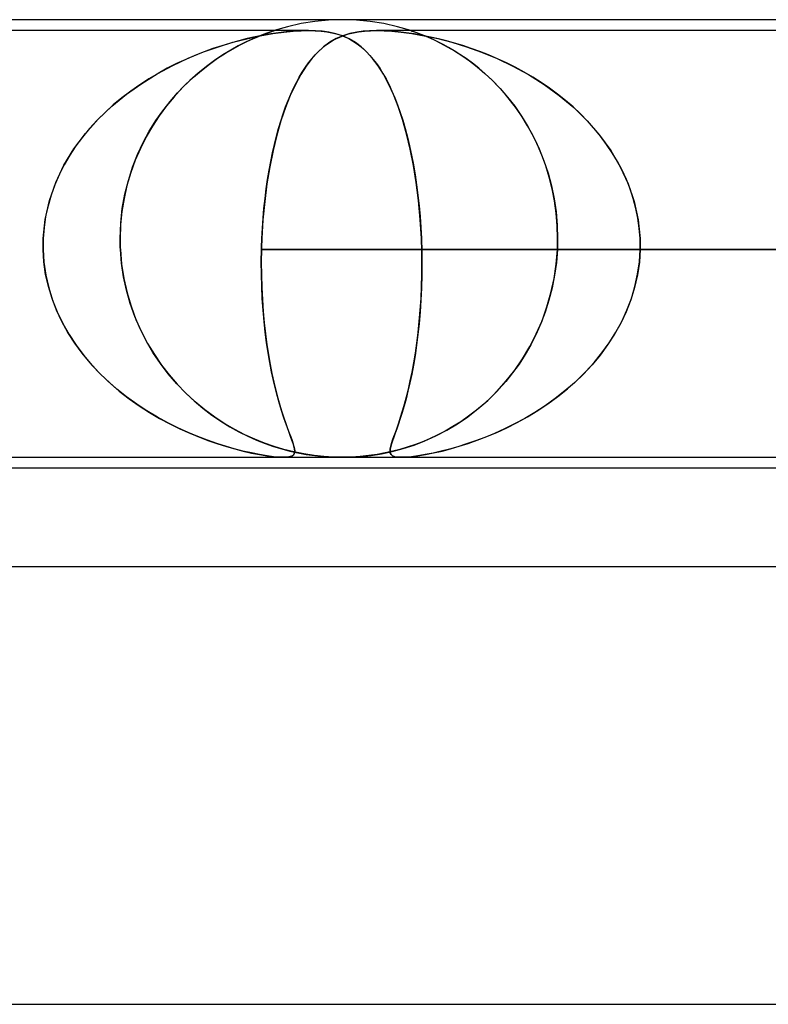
# Model space of a CAD drawing. Header units: millimetres. Extents: x -280 to 280, y -2 to 180.
# Tile 49 of 73: x 57 to 64, y 171 to 180. Entities that reach past the tile are written whole.
import ezdxf

# ---------------------------------------------------------------- set-up
doc = ezdxf.new("R2010")
doc.units = ezdxf.units.MM
doc.layers.add('HIDDEN', color=7, linetype='Continuous')
doc.layers.add('THICK', color=7, linetype='Continuous')

msp = doc.modelspace()

# ---------------------------------------------------------------- linework, layer by layer
at = {"layer": 'HIDDEN'}
for p, q in [((60, 180), (59.8731, 179.996)), ((60.1269, 179.996), (60, 180)), ((59.4974, 179.9358), (59.3755, 179.9)), ((59.6212, 179.9638), (59.4974, 179.9358)), ((59.7466, 179.9839), (59.6212, 179.9638)), ((59.8731, 179.996), (59.7466, 179.9839)), ((60.2534, 179.9839), (60.1269, 179.996)), ((60.3788, 179.9638), (60.2534, 179.9839)), ((60.5026, 179.9358), (60.3788, 179.9638)), ((60.6245, 179.9), (60.5026, 179.9358)), ((59.6877, 179.9), (52.8123, 179.9)), ((58.9975, 179.7931), (59.1252, 179.8261)), ((59.1274, 179.8267), (59.0516, 179.8078)), ((59.173, 179.8221), (59.1125, 179.7939)), ((59.1251, 179.8001), (59.181, 179.8258)), ((59.1252, 179.8261), (59.2475, 179.8525)), ((59.2013, 179.8432), (59.1274, 179.8267)), ((59.2272, 179.8454), (59.173, 179.8221)), ((59.181, 179.8258), (59.2309, 179.847)), ((59.273, 179.8573), (59.2013, 179.8432)), ((59.2733, 179.8638), (59.2272, 179.8454)), ((59.2309, 179.847), (59.2741, 179.8641)), ((59.2475, 179.8525), (59.3623, 179.8725)), ((59.3433, 179.8695), (59.273, 179.8573)), ((59.3087, 179.8771), (59.2733, 179.8638)), ((59.2741, 179.8641), (59.309, 179.8772)), ((59.3347, 179.8864), (59.3087, 179.8771)), ((59.309, 179.8772), (59.3354, 179.8867)), ((59.353, 179.8925), (59.3347, 179.8864)), ((59.3354, 179.8867), (59.3541, 179.8931)), ((59.4141, 179.88), (59.3433, 179.8695)), ((59.3653, 179.8967), (59.353, 179.8925)), ((59.3541, 179.8931), (59.3664, 179.897)), ((59.3623, 179.8725), (59.4625, 179.8861)), ((59.3729, 179.8992), (59.3653, 179.8967)), ((59.3664, 179.897), (59.3733, 179.8993)), ((59.3755, 179.9), (59.3729, 179.8992)), ((59.3733, 179.8993), (59.3755, 179.9)), ((59.4845, 179.8884), (59.4141, 179.88)), ((59.4625, 179.8861), (59.5485, 179.8944)), ((59.5536, 179.8947), (59.4845, 179.8884)), ((59.5485, 179.8944), (59.6224, 179.8987)), ((59.6208, 179.8986), (59.5536, 179.8947)), ((59.6858, 179.9), (59.6208, 179.8986)), ((59.6224, 179.8987), (59.6897, 179.9)), ((59.6897, 179.9), (59.7504, 179.8986)), ((59.7526, 179.8985), (59.6897, 179.9)), ((59.7504, 179.8986), (59.8059, 179.8947)), ((59.8132, 179.894), (59.7526, 179.8985)), ((59.8059, 179.8947), (59.8567, 179.8884)), ((59.8749, 179.8855), (59.8132, 179.894)), ((59.8567, 179.8884), (59.9031, 179.88)), ((59.9378, 179.8717), (59.8749, 179.8855)), ((59.9419, 179.8267), (59.8833, 179.7931)), ((59.9031, 179.88), (59.9457, 179.8695)), ((59.9051, 179.8066), (59.9383, 179.8249)), ((60.0008, 179.8514), (59.9378, 179.8717)), ((59.9383, 179.8249), (59.9741, 179.8416)), ((60.0035, 179.8533), (59.9419, 179.8267)), ((59.9457, 179.8695), (59.9845, 179.8573)), ((59.9741, 179.8416), (60.0127, 179.8565)), ((59.9845, 179.8573), (60.0214, 179.8432)), ((60.0606, 179.8248), (60.0008, 179.8514)), ((60.0674, 179.8732), (60.0035, 179.8533)), ((60.0127, 179.8565), (60.0542, 179.8696)), ((60.0214, 179.8432), (60.057, 179.8266)), ((60.0542, 179.8696), (60.099, 179.8805)), ((60.057, 179.8266), (60.0914, 179.8078)), ((60.1172, 179.7916), (60.0606, 179.8248)), ((60.1295, 179.8864), (60.0674, 179.8732)), ((60.099, 179.8805), (60.1471, 179.889)), ((60.1894, 179.8943), (60.1295, 179.8864)), ((60.1471, 179.889), (60.1995, 179.8952)), ((60.247, 179.8985), (60.1894, 179.8943)), ((60.1995, 179.8952), (60.2566, 179.8989)), ((60.3065, 179.9), (60.247, 179.8985)), ((60.2566, 179.8989), (60.318, 179.9)), ((60.3712, 179.8989), (60.3065, 179.9)), ((67.1875, 179.9), (60.3123, 179.9)), ((60.318, 179.9), (60.3821, 179.8985)), ((60.4393, 179.8952), (60.3712, 179.8989)), ((60.3821, 179.8985), (60.4524, 179.8943)), ((60.5096, 179.889), (60.4393, 179.8952)), ((60.4524, 179.8943), (60.5352, 179.8864)), ((60.5817, 179.8805), (60.5096, 179.889)), ((60.5352, 179.8864), (60.633, 179.8732)), ((60.6554, 179.8696), (60.5817, 179.8805)), ((60.6287, 179.8986), (60.6245, 179.9)), ((60.6245, 179.9), (60.6271, 179.8992)), ((67.8123, 179.9), (60.6245, 179.9)), ((60.6271, 179.8992), (60.6349, 179.8965)), ((60.6415, 179.8943), (60.6287, 179.8986)), ((60.633, 179.8732), (60.7474, 179.8533)), ((60.6349, 179.8965), (60.6482, 179.892)), ((60.6619, 179.8871), (60.6415, 179.8943)), ((60.6482, 179.892), (60.6689, 179.8848)), ((60.7301, 179.8565), (60.6554, 179.8696)), ((60.6884, 179.8774), (60.6619, 179.8871)), ((60.6689, 179.8848), (60.6981, 179.8739)), ((60.7196, 179.8656), (60.6884, 179.8774)), ((60.6981, 179.8739), (60.7373, 179.8586)), ((60.7539, 179.8518), (60.7196, 179.8656)), ((60.8049, 179.8416), (60.7301, 179.8565)), ((60.7373, 179.8586), (60.7846, 179.8388)), ((60.7474, 179.8533), (60.8713, 179.8267)), ((60.7901, 179.8364), (60.7539, 179.8518)), ((60.7846, 179.8388), (60.8379, 179.8147)), ((60.8296, 179.8186), (60.7901, 179.8364)), ((60.8789, 179.8249), (60.8049, 179.8416)), ((60.8713, 179.8267), (61.0008, 179.7931)), ((60.9513, 179.8066), (60.8789, 179.8249)), ((58.7295, 179.7049), (58.8657, 179.753)), ((58.8149, 179.7359), (58.7332, 179.7063)), ((58.895, 179.7625), (58.8149, 179.7359)), ((58.8657, 179.753), (58.9975, 179.7931)), ((58.974, 179.7864), (58.895, 179.7625)), ((58.9293, 179.6934), (58.9985, 179.7343)), ((59.0516, 179.8078), (58.974, 179.7864)), ((59.0468, 179.7606), (58.9771, 179.722)), ((58.9985, 179.7343), (59.0641, 179.7697)), ((59.1125, 179.7939), (59.0468, 179.7606)), ((59.0641, 179.7697), (59.1251, 179.8001)), ((59.8274, 179.7522), (59.7733, 179.7031)), ((59.7796, 179.7094), (59.8103, 179.7378)), ((59.8103, 179.7378), (59.8415, 179.7634)), ((59.8833, 179.7931), (59.8274, 179.7522)), ((59.8415, 179.7634), (59.8731, 179.7863)), ((59.8731, 179.7863), (59.9051, 179.8066)), ((60.0914, 179.8078), (60.1249, 179.7864)), ((60.1712, 179.7513), (60.1172, 179.7916)), ((60.1249, 179.7864), (60.1574, 179.7625)), ((60.1574, 179.7625), (60.1891, 179.7359)), ((60.2237, 179.703), (60.1712, 179.7513)), ((60.1891, 179.7359), (60.2204, 179.7063)), ((60.8727, 179.798), (60.8296, 179.8186)), ((60.8379, 179.8147), (60.8961, 179.7861)), ((60.9192, 179.7742), (60.8727, 179.798)), ((60.8961, 179.7861), (60.9583, 179.7529)), ((60.9685, 179.7472), (60.9192, 179.7742)), ((61.0246, 179.7863), (60.9513, 179.8066)), ((60.9583, 179.7529), (61.0234, 179.7149)), ((61.0204, 179.7167), (60.9685, 179.7472)), ((61.0008, 179.7931), (61.1345, 179.7522)), ((61.0999, 179.7634), (61.0246, 179.7863)), ((61.1771, 179.7378), (61.0999, 179.7634)), ((61.1345, 179.7522), (61.2721, 179.7031)), ((61.2557, 179.7094), (61.1771, 179.7378)), ((58.4472, 179.5812), (58.5895, 179.6478)), ((58.6503, 179.6736), (58.5664, 179.6376)), ((58.5895, 179.6478), (58.7295, 179.7049)), ((58.7332, 179.7063), (58.6503, 179.6736)), ((58.7833, 179.5946), (58.8571, 179.6468)), ((58.9043, 179.6778), (58.8297, 179.628)), ((58.8571, 179.6468), (58.9293, 179.6934)), ((58.9771, 179.722), (58.9043, 179.6778)), ((59.7202, 179.6448), (59.6684, 179.5766)), ((59.6895, 179.6056), (59.7191, 179.6434)), ((59.7191, 179.6434), (59.7492, 179.6779)), ((59.7733, 179.7031), (59.7202, 179.6448)), ((59.7492, 179.6779), (59.7796, 179.7094)), ((60.2204, 179.7063), (60.2512, 179.6736)), ((60.275, 179.6457), (60.2237, 179.703)), ((60.2512, 179.6736), (60.2816, 179.6376)), ((60.325, 179.579), (60.275, 179.6457)), ((61.0745, 179.6826), (61.0204, 179.7167)), ((61.0234, 179.7149), (61.0907, 179.6717)), ((61.1304, 179.6446), (61.0745, 179.6826)), ((61.0907, 179.6717), (61.1599, 179.623)), ((61.1877, 179.6025), (61.1304, 179.6446)), ((61.3357, 179.6779), (61.2557, 179.7094)), ((61.2721, 179.7031), (61.4135, 179.6448)), ((61.4167, 179.6434), (61.3357, 179.6779)), ((61.4135, 179.6448), (61.5569, 179.5767)), ((61.4985, 179.6056), (61.4167, 179.6434)), ((58.3044, 179.5046), (58.4472, 179.5812)), ((58.3971, 179.5555), (58.3124, 179.5092)), ((58.4818, 179.5983), (58.3971, 179.5555)), ((58.5664, 179.6376), (58.4818, 179.5983)), ((58.7544, 179.5727), (58.6788, 179.5119)), ((58.7092, 179.5371), (58.7833, 179.5946)), ((58.8297, 179.628), (58.7544, 179.5727)), ((59.6684, 179.5766), (59.6181, 179.4982)), ((59.632, 179.5212), (59.6603, 179.5648)), ((59.6603, 179.5648), (59.6895, 179.6056)), ((60.2816, 179.6376), (60.3114, 179.5983)), ((60.3114, 179.5983), (60.3407, 179.5555)), ((60.3736, 179.5023), (60.325, 179.579)), ((60.3407, 179.5555), (60.3695, 179.5091)), ((61.1599, 179.623), (61.2301, 179.5687)), ((61.246, 179.5562), (61.1877, 179.6025)), ((61.2301, 179.5687), (61.3012, 179.5089)), ((61.3051, 179.5054), (61.246, 179.5562)), ((61.5802, 179.5648), (61.4985, 179.6056)), ((61.5569, 179.5767), (61.7006, 179.4982)), ((61.6607, 179.5212), (61.5802, 179.5648)), ((58.1627, 179.4175), (58.3044, 179.5046)), ((58.3124, 179.5092), (58.2281, 179.4592)), ((58.5631, 179.4061), (58.6357, 179.4743)), ((58.6788, 179.5119), (58.6041, 179.4452)), ((58.6357, 179.4743), (58.7092, 179.5371)), ((59.6181, 179.4982), (59.5694, 179.409)), ((59.5779, 179.4259), (59.6045, 179.4749)), ((59.6045, 179.4749), (59.632, 179.5212)), ((60.3695, 179.5091), (60.3977, 179.4592)), ((60.4205, 179.4151), (60.3736, 179.5023)), ((61.3012, 179.5089), (61.3714, 179.4427)), ((61.3644, 179.4501), (61.3051, 179.5054)), ((61.7398, 179.4749), (61.6607, 179.5212)), ((61.7006, 179.4982), (61.8429, 179.409)), ((61.8175, 179.4259), (61.7398, 179.4749)), ((58.0238, 179.3192), (58.1627, 179.4175)), ((58.1446, 179.4055), (58.0623, 179.3479)), ((58.2281, 179.4592), (58.1446, 179.4055)), ((58.5305, 179.373), (58.4587, 179.2952)), ((58.4919, 179.3325), (58.5631, 179.4061)), ((58.6041, 179.4452), (58.5305, 179.373)), ((59.5694, 179.409), (59.5224, 179.3084)), ((59.5271, 179.3195), (59.5521, 179.3741)), ((59.5521, 179.3741), (59.5779, 179.4259)), ((60.3977, 179.4592), (60.4252, 179.4054)), ((60.4657, 179.3168), (60.4205, 179.4151)), ((60.4252, 179.4054), (60.4521, 179.3479)), ((61.423, 179.3905), (61.3644, 179.4501)), ((61.3714, 179.4427), (61.4411, 179.3708)), ((61.4805, 179.3269), (61.423, 179.3905)), ((61.4411, 179.3708), (61.5092, 179.2928)), ((61.8934, 179.3741), (61.8175, 179.4259)), ((61.8429, 179.409), (61.9819, 179.3084)), ((61.9675, 179.3195), (61.8934, 179.3741)), ((57.8897, 179.2096), (58.0238, 179.3192)), ((57.9815, 179.2864), (57.903, 179.2213)), ((58.0623, 179.3479), (57.9815, 179.2864)), ((58.4587, 179.2952), (58.3893, 179.2116)), ((58.4228, 179.2533), (58.4919, 179.3325)), ((59.5224, 179.3084), (59.4779, 179.197)), ((59.503, 179.2623), (59.5271, 179.3195)), ((60.4521, 179.3479), (60.4783, 179.2864)), ((60.5088, 179.2072), (60.4657, 179.3168)), ((60.4783, 179.2864), (60.5036, 179.2213)), ((61.5365, 179.259), (61.4805, 179.3269)), ((61.5092, 179.2928), (61.575, 179.2085)), ((62.0394, 179.2623), (61.9675, 179.3195)), ((61.9819, 179.3084), (62.1149, 179.197)), ((57.7636, 179.0896), (57.8897, 179.2096)), ((57.903, 179.2213), (57.8275, 179.1528)), ((58.3893, 179.2116), (58.3231, 179.1223)), ((58.3563, 179.1684), (58.4228, 179.2533)), ((59.4779, 179.197), (59.4365, 179.0759)), ((59.4574, 179.1394), (59.4798, 179.2022)), ((59.4798, 179.2022), (59.503, 179.2623)), ((60.5036, 179.2213), (60.5279, 179.1528)), ((60.549, 179.0874), (60.5088, 179.2072)), ((61.5907, 179.187), (61.5365, 179.259)), ((61.575, 179.2085), (61.6377, 179.1183)), ((62.109, 179.2022), (62.0394, 179.2623)), ((62.1762, 179.1394), (62.109, 179.2022)), ((62.1149, 179.197), (62.2387, 179.0759)), ((57.8275, 179.1528), (57.7553, 179.081)), ((58.3231, 179.1223), (58.2608, 179.0276)), ((58.2927, 179.0777), (58.3563, 179.1684)), ((59.4359, 179.0738), (59.4574, 179.1394)), ((60.5279, 179.1528), (60.551, 179.081)), ((61.6427, 179.1106), (61.5907, 179.187)), ((61.6377, 179.1183), (61.6962, 179.0233)), ((61.6924, 179.0299), (61.6427, 179.1106)), ((62.2406, 179.0738), (62.1762, 179.1394)), ((57.6476, 178.9597), (57.7636, 179.0896)), ((57.7553, 179.081), (57.6867, 179.006)), ((58.2608, 179.0276), (58.2031, 178.9281)), ((58.2326, 178.9807), (58.2927, 179.0777)), ((59.4365, 179.0759), (59.3986, 178.9453)), ((59.4153, 179.0054), (59.4359, 179.0738)), ((60.5861, 178.9576), (60.549, 179.0874)), ((60.551, 179.081), (60.573, 179.006)), ((61.7393, 178.9447), (61.6924, 179.0299)), ((61.6962, 179.0233), (61.7501, 178.9234)), ((62.2387, 179.0759), (62.352, 178.9453)), ((62.3022, 179.0054), (62.2406, 179.0738)), ((57.5432, 178.8198), (57.6476, 178.9597)), ((57.6219, 178.9277), (57.5613, 178.8461)), ((57.6867, 179.006), (57.6219, 178.9277)), ((58.2031, 178.9281), (58.1506, 178.8239)), ((58.1766, 178.8775), (58.2326, 178.9807)), ((59.3986, 178.9453), (59.3644, 178.8054)), ((59.3771, 178.8605), (59.3957, 178.9343)), ((59.3957, 178.9343), (59.4153, 179.0054)), ((60.573, 179.006), (60.5938, 178.9277)), ((60.6196, 178.8179), (60.5861, 178.9576)), ((60.5938, 178.9277), (60.6133, 178.8461)), ((61.783, 178.8552), (61.7393, 178.9447)), ((61.7501, 178.9234), (61.7991, 178.819)), ((62.3606, 178.9343), (62.3022, 179.0054)), ((62.352, 178.9453), (62.4532, 178.8054)), ((62.4156, 178.8605), (62.3606, 178.9343)), ((57.5613, 178.8461), (57.5053, 178.7615)), ((58.1254, 178.7681), (58.1766, 178.8775)), ((59.3597, 178.784), (59.3771, 178.8605)), ((60.6133, 178.8461), (60.6316, 178.7614)), ((61.8231, 178.7614), (61.783, 178.8552)), ((62.467, 178.7841), (62.4156, 178.8605)), ((57.4521, 178.6702), (57.5432, 178.8198)), ((57.5053, 178.7615), (57.454, 178.6736)), ((58.0798, 178.6523), (58.1254, 178.7681)), ((58.1506, 178.8239), (58.1036, 178.7152)), ((59.3644, 178.8054), (59.3342, 178.6564)), ((59.3434, 178.705), (59.3597, 178.784)), ((60.6494, 178.6686), (60.6196, 178.8179)), ((60.6316, 178.7614), (60.6485, 178.6736)), ((61.7991, 178.819), (61.8426, 178.7102)), ((61.8592, 178.6633), (61.8231, 178.7614)), ((62.4532, 178.8054), (62.541, 178.6564)), ((62.5145, 178.705), (62.467, 178.7841)), ((57.3768, 178.5123), (57.4521, 178.6702)), ((57.454, 178.6736), (57.4081, 178.5833)), ((58.0408, 178.5312), (58.0798, 178.6523)), ((58.1036, 178.7152), (58.0627, 178.6023)), ((59.3342, 178.6564), (59.3086, 178.5003)), ((59.3282, 178.6233), (59.3434, 178.705)), ((60.6485, 178.6736), (60.6638, 178.5833)), ((60.6748, 178.511), (60.6494, 178.6686)), ((61.8426, 178.7102), (61.8804, 178.5971)), ((61.8909, 178.561), (61.8592, 178.6633)), ((62.5579, 178.6233), (62.5145, 178.705)), ((62.541, 178.6564), (62.6129, 178.5003)), ((57.4081, 178.5833), (57.368, 178.4906)), ((58.0627, 178.6023), (58.0283, 178.4855)), ((59.3144, 178.5391), (59.3282, 178.6233)), ((60.6638, 178.5833), (60.6776, 178.4906)), ((61.8804, 178.5971), (61.9117, 178.4813)), ((61.9179, 178.4544), (61.8909, 178.561)), ((62.5969, 178.5391), (62.5579, 178.6233)), ((57.3189, 178.347), (57.3768, 178.5123)), ((57.368, 178.4906), (57.3339, 178.3959)), ((58.0283, 178.4855), (58.0013, 178.3664)), ((58.0091, 178.405), (58.0408, 178.5312)), ((59.3086, 178.5003), (59.2878, 178.3382)), ((59.3019, 178.4529), (59.3144, 178.5391)), ((60.6954, 178.3462), (60.6748, 178.511)), ((60.6776, 178.4906), (60.6898, 178.3959)), ((61.9117, 178.4813), (61.9361, 178.3635)), ((62.631, 178.4529), (62.5969, 178.5391)), ((62.6129, 178.5003), (62.6678, 178.3382)), ((57.3339, 178.3959), (57.3059, 178.2991)), ((57.9856, 178.2741), (58.0091, 178.405)), ((59.2909, 178.365), (59.3019, 178.4529)), ((60.6898, 178.3959), (60.7003, 178.2991)), ((61.9394, 178.3446), (61.9179, 178.4544)), ((62.66, 178.365), (62.631, 178.4529)), ((57.2799, 178.1751), (57.3189, 178.347)), ((57.3059, 178.2991), (57.2844, 178.2006)), ((58.0013, 178.3664), (57.9817, 178.2456)), ((59.2878, 178.3382), (59.2722, 178.1707)), ((59.2813, 178.2757), (59.2909, 178.365)), ((60.7111, 178.1746), (60.6954, 178.3462)), ((60.7003, 178.2991), (60.7091, 178.2006)), ((61.9361, 178.3635), (61.9538, 178.2439)), ((61.9551, 178.2321), (61.9394, 178.3446)), ((62.6838, 178.2757), (62.66, 178.365)), ((62.6678, 178.3382), (62.7044, 178.1707)), ((57.2844, 178.2006), (57.2695, 178.1004)), ((57.9817, 178.2456), (57.9697, 178.1234)), ((57.9708, 178.1386), (57.9856, 178.2741)), ((59.2733, 178.185), (59.2813, 178.2757)), ((60.7091, 178.2006), (60.7162, 178.1004)), ((61.9538, 178.2439), (61.9644, 178.1227)), ((61.9647, 178.1171), (61.9551, 178.2321)), ((62.7021, 178.185), (62.6838, 178.2757)), ((57.2617, 178), (57.2799, 178.1751)), ((57.9656, 178), (57.9708, 178.1386)), ((57.9697, 178.1234), (57.9656, 178)), ((59.2722, 178.1707), (59.2619, 178)), ((59.2668, 178.093), (59.2733, 178.185)), ((60.7214, 178), (60.7111, 178.1746)), ((61.9644, 178.1227), (61.9678, 178)), ((61.9678, 178), (61.9647, 178.1171)), ((62.7148, 178.093), (62.7021, 178.185)), ((62.7044, 178.1707), (62.7217, 178)), ((57.2695, 178.1004), (57.2617, 178)), ((59.2619, 178), (59.2668, 178.093)), ((60.7162, 178.1004), (60.7214, 178)), ((62.7217, 178), (62.7148, 178.093)), ((57.2603, 177.95), (57.2606, 177.9667)), ((57.2606, 177.9666), (57.2603, 177.95)), ((57.2603, 177.9333), (57.2603, 177.95)), ((57.2603, 177.95), (57.2603, 177.9333)), ((57.2604, 177.9167), (57.2603, 177.9333)), ((57.2603, 177.9333), (57.2604, 177.9166)), ((57.2606, 177.9667), (57.261, 177.9833)), ((57.261, 177.9833), (57.2606, 177.9666)), ((57.261, 177.9833), (57.2617, 178)), ((57.2617, 178), (57.261, 177.9833)), ((57.9656, 178), (57.9656, 177.9832)), ((57.9656, 177.9834), (57.9656, 178)), ((57.9658, 177.9667), (57.9656, 177.9834)), ((57.9656, 177.9832), (57.9658, 177.9665)), ((57.9662, 177.95), (57.9658, 177.9667)), ((57.9658, 177.9665), (57.9662, 177.9498)), ((57.9666, 177.9334), (57.9662, 177.95)), ((57.9662, 177.9498), (57.9666, 177.9332)), ((57.9672, 177.9167), (57.9666, 177.9334)), ((57.9666, 177.9332), (57.9672, 177.9166)), ((59.2594, 177.9333), (59.2589, 177.9166)), ((59.2589, 177.9166), (59.2594, 177.9333)), ((59.26, 177.95), (59.2594, 177.9333)), ((59.2594, 177.9333), (59.26, 177.9499)), ((59.2606, 177.9666), (59.26, 177.95)), ((59.26, 177.9499), (59.2606, 177.9666)), ((59.2612, 177.9833), (59.2606, 177.9666)), ((59.2606, 177.9666), (59.2612, 177.9833)), ((59.2619, 178), (59.2612, 177.9833)), ((59.2612, 177.9833), (59.2619, 178)), ((60.7214, 178), (60.7221, 177.9833)), ((60.7221, 177.9833), (60.7214, 178)), ((60.7221, 177.9833), (60.7228, 177.9666)), ((60.7228, 177.9667), (60.7221, 177.9833)), ((60.7234, 177.95), (60.7228, 177.9667)), ((60.7228, 177.9666), (60.7234, 177.95)), ((60.7234, 177.95), (60.7239, 177.9333)), ((60.7239, 177.9333), (60.7234, 177.95)), ((60.7239, 177.9333), (60.7244, 177.9166)), ((60.7244, 177.9167), (60.7239, 177.9333)), ((61.966, 177.9167), (61.9666, 177.9334)), ((61.9666, 177.9332), (61.966, 177.9166)), ((61.9666, 177.9334), (61.9671, 177.9501)), ((61.9671, 177.9498), (61.9666, 177.9332)), ((61.9671, 177.9501), (61.9675, 177.9668)), ((61.9675, 177.9665), (61.9671, 177.9498)), ((61.9675, 177.9668), (61.9677, 177.9834)), ((61.9677, 177.9832), (61.9675, 177.9665)), ((61.9677, 177.9834), (61.9678, 178)), ((61.9678, 178), (61.9677, 177.9832)), ((62.7223, 177.9833), (62.7217, 178)), ((62.7217, 178), (62.7223, 177.9833)), ((62.7228, 177.9666), (62.7223, 177.9833)), ((62.7223, 177.9833), (62.7228, 177.9666)), ((62.723, 177.9499), (62.7228, 177.9666)), ((62.7228, 177.9666), (62.723, 177.95)), ((62.7229, 177.9166), (62.7231, 177.9333)), ((62.7231, 177.9333), (62.7229, 177.9166)), ((62.723, 177.95), (62.7231, 177.9333)), ((62.7231, 177.9333), (62.723, 177.9499)), ((57.2607, 177.9), (57.2604, 177.9167)), ((57.2604, 177.9166), (57.2607, 177.9)), ((57.2681, 177.786), (57.2607, 177.9)), ((57.2607, 177.9), (57.2685, 177.7822)), ((57.968, 177.9), (57.9672, 177.9167)), ((57.9672, 177.9166), (57.968, 177.9)), ((57.9783, 177.7753), (57.968, 177.9)), ((57.968, 177.9), (57.9795, 177.7652)), ((59.2585, 177.9), (59.2568, 177.7832)), ((59.2569, 177.7861), (59.2585, 177.9)), ((59.2589, 177.9166), (59.2585, 177.9)), ((59.2585, 177.9), (59.2589, 177.9166)), ((59.2585, 177.9), (64.7617, 177.9)), ((64.7617, 177.9), (59.2585, 177.9)), ((60.7248, 177.9), (60.7244, 177.9167)), ((60.7244, 177.9166), (60.7248, 177.9)), ((60.7248, 177.9), (60.7265, 177.7822)), ((60.7265, 177.786), (60.7248, 177.9)), ((61.9542, 177.7666), (61.9652, 177.9)), ((61.9652, 177.9), (61.9558, 177.7805)), ((61.9652, 177.9), (61.966, 177.9167)), ((61.966, 177.9166), (61.9652, 177.9)), ((62.7226, 177.9), (62.715, 177.7827)), ((62.7153, 177.7861), (62.7226, 177.9)), ((62.7226, 177.9), (62.7229, 177.9166)), ((62.7229, 177.9166), (62.7226, 177.9)), ((68.2258, 177.9), (62.7226, 177.9)), ((57.2843, 177.6724), (57.2681, 177.786)), ((57.2685, 177.7822), (57.2857, 177.6653)), ((57.9968, 177.6506), (57.9783, 177.7753)), ((57.9795, 177.7652), (58, 177.6333)), ((59.2568, 177.7832), (59.2577, 177.6675)), ((59.2576, 177.6734), (59.2569, 177.7861)), ((60.7265, 177.7822), (60.7258, 177.6653)), ((60.7259, 177.6724), (60.7265, 177.786)), ((61.9345, 177.6342), (61.9542, 177.7666)), ((61.9558, 177.7805), (61.9396, 177.6633)), ((62.715, 177.7827), (62.6981, 177.6664)), ((62.6994, 177.6734), (62.7153, 177.7861)), ((57.3095, 177.5599), (57.2843, 177.6724)), ((57.2857, 177.6653), (57.3122, 177.5498)), ((59.2606, 177.5621), (59.2576, 177.6734)), ((59.2577, 177.6675), (59.261, 177.553)), ((60.7258, 177.6653), (60.7227, 177.5498)), ((60.7231, 177.5599), (60.7259, 177.6724)), ((61.9396, 177.6633), (61.9171, 177.5484)), ((62.6981, 177.6664), (62.6721, 177.5514)), ((62.6749, 177.5621), (62.6994, 177.6734)), ((58.0236, 177.5267), (57.9968, 177.6506)), ((58, 177.6333), (58.0292, 177.5048)), ((61.9063, 177.5034), (61.9345, 177.6342)), ((57.3428, 177.4501), (57.3095, 177.5599)), ((57.3122, 177.5498), (57.3473, 177.4373)), ((58.058, 177.4056), (58.0236, 177.5267)), ((58.0292, 177.5048), (58.0664, 177.3802)), ((59.2659, 177.4526), (59.2606, 177.5621)), ((59.261, 177.553), (59.2665, 177.4412)), ((60.7227, 177.5498), (60.7174, 177.4373)), ((60.7182, 177.4501), (60.7231, 177.5599)), ((61.8696, 177.3745), (61.9063, 177.5034)), ((61.9171, 177.5484), (61.8883, 177.4363)), ((62.6721, 177.5514), (62.6376, 177.4392)), ((62.6422, 177.4526), (62.6749, 177.5621)), ((57.384, 177.3434), (57.3428, 177.4501)), ((57.3473, 177.4373), (57.3905, 177.3283)), ((58.0999, 177.2879), (58.058, 177.4056)), ((59.2732, 177.346), (59.2659, 177.4526)), ((59.2665, 177.4412), (59.2742, 177.3329)), ((60.7174, 177.4373), (60.7101, 177.3283)), ((60.7112, 177.3434), (60.7182, 177.4501)), ((61.8883, 177.4363), (61.854, 177.3279)), ((62.6376, 177.4392), (62.5951, 177.3304)), ((62.6017, 177.346), (62.6422, 177.4526)), ((57.4325, 177.2399), (57.384, 177.3434)), ((57.3905, 177.3283), (57.4412, 177.2231)), ((58.0664, 177.3802), (58.1106, 177.261)), ((59.2824, 177.2427), (59.2732, 177.346)), ((59.2742, 177.3329), (59.2838, 177.2282)), ((60.7101, 177.3283), (60.7009, 177.2231)), ((60.7025, 177.2399), (60.7112, 177.3434)), ((61.854, 177.3279), (61.8147, 177.2239)), ((61.8247, 177.2489), (61.8696, 177.3745)), ((62.5951, 177.3304), (62.5452, 177.2254)), ((62.5541, 177.2427), (62.6017, 177.346)), ((57.4879, 177.1398), (57.4325, 177.2399)), ((57.4412, 177.2231), (57.4989, 177.1217)), ((58.1488, 177.1738), (58.0999, 177.2879)), ((58.1106, 177.261), (58.1612, 177.1476)), ((59.2933, 177.1428), (59.2824, 177.2427)), ((59.2838, 177.2282), (59.2952, 177.1272)), ((60.7009, 177.2231), (60.6899, 177.1217)), ((60.692, 177.1398), (60.7025, 177.2399)), ((61.8147, 177.2239), (61.7706, 177.1243)), ((61.7723, 177.128), (61.8247, 177.2489)), ((62.5452, 177.2254), (62.4884, 177.1241)), ((62.4996, 177.1428), (62.5541, 177.2427)), ((57.5498, 177.0433), (57.4879, 177.1398)), ((57.4989, 177.1217), (57.563, 177.0244)), ((58.2044, 177.0637), (58.1488, 177.1738)), ((58.1612, 177.1476), (58.2174, 177.0401)), ((59.3059, 177.0465), (59.2933, 177.1428)), ((59.2952, 177.1272), (59.3082, 177.0302)), ((60.6899, 177.1217), (60.6774, 177.0244)), ((60.68, 177.0433), (60.692, 177.1398)), ((61.7129, 177.0121), (61.7723, 177.128)), ((61.7706, 177.1243), (61.7223, 177.0291)), ((62.4884, 177.1241), (62.4252, 177.0267)), ((62.4388, 177.0465), (62.4996, 177.1428)), ((57.6175, 176.9508), (57.5498, 177.0433)), ((58.2662, 176.9579), (58.2044, 177.0637)), ((58.2174, 177.0401), (58.2787, 176.9383)), ((59.3199, 176.9542), (59.3059, 177.0465)), ((59.3082, 177.0302), (59.3226, 176.9374)), ((60.6666, 176.9508), (60.68, 177.0433)), ((62.3721, 176.9542), (62.4388, 177.0465)), ((57.563, 177.0244), (57.6327, 176.9315)), ((57.6905, 176.8626), (57.6175, 176.9508)), ((58.3336, 176.8573), (58.2662, 176.9579)), ((59.3351, 176.866), (59.3199, 176.9542)), ((60.6521, 176.8626), (60.6666, 176.9508)), ((60.6774, 177.0244), (60.6636, 176.9315)), ((61.6469, 176.9015), (61.7129, 177.0121)), ((61.7223, 177.0291), (61.6701, 176.9384)), ((62.3003, 176.866), (62.3721, 176.9542)), ((62.4252, 177.0267), (62.3562, 176.9337)), ((57.6327, 176.9315), (57.7076, 176.8432)), ((57.7681, 176.7786), (57.6905, 176.8626)), ((58.2787, 176.9383), (58.3443, 176.8425)), ((58.4062, 176.7618), (58.3336, 176.8573)), ((59.3226, 176.9374), (59.3382, 176.8492)), ((59.3514, 176.7821), (59.3351, 176.866)), ((60.6365, 176.7786), (60.6521, 176.8626)), ((60.6636, 176.9315), (60.6486, 176.8432)), ((61.6144, 176.8524), (61.5556, 176.7709)), ((61.5747, 176.7964), (61.6469, 176.9015)), ((61.6701, 176.9384), (61.6144, 176.8524)), ((62.2238, 176.7821), (62.3003, 176.866)), ((62.3562, 176.9337), (62.2821, 176.8452)), ((57.7076, 176.8432), (57.7871, 176.7595)), ((57.8501, 176.699), (57.7681, 176.7786)), ((58.3443, 176.8425), (58.4138, 176.7524)), ((58.4836, 176.6716), (58.4062, 176.7618)), ((59.3382, 176.8492), (59.3548, 176.7654)), ((59.3685, 176.7025), (59.3514, 176.7821)), ((59.3548, 176.7654), (59.3722, 176.6861)), ((60.62, 176.699), (60.6365, 176.7786)), ((60.6486, 176.8432), (60.6327, 176.7595)), ((61.5556, 176.7709), (61.494, 176.6939)), ((61.4969, 176.6975), (61.5747, 176.7964)), ((62.2035, 176.7613), (62.1206, 176.6819)), ((62.1429, 176.7025), (62.2238, 176.7821)), ((62.2821, 176.8452), (62.2035, 176.7613)), ((57.7871, 176.7595), (57.8706, 176.6803)), ((57.9359, 176.6237), (57.8501, 176.699)), ((57.8706, 176.6803), (57.9578, 176.6057)), ((58.4138, 176.7524), (58.4867, 176.6681)), ((58.5654, 176.5868), (58.4836, 176.6716)), ((59.3864, 176.6271), (59.3685, 176.7025)), ((59.3722, 176.6861), (59.3903, 176.6113)), ((60.616, 176.6803), (60.5986, 176.6057)), ((60.6029, 176.6237), (60.62, 176.699)), ((60.6327, 176.7595), (60.616, 176.6803)), ((61.4147, 176.6054), (61.4969, 176.6975)), ((61.494, 176.6939), (61.4298, 176.6214)), ((62.1206, 176.6819), (62.0342, 176.607)), ((62.0582, 176.6271), (62.1429, 176.7025)), ((58.0251, 176.5527), (57.9359, 176.6237)), ((57.9578, 176.6057), (58.048, 176.5356)), ((58.4867, 176.6681), (58.5628, 176.5893)), ((58.5628, 176.5893), (58.6414, 176.516)), ((58.6511, 176.5075), (58.5654, 176.5868)), ((59.4047, 176.556), (59.3864, 176.6271)), ((59.3903, 176.6113), (59.4088, 176.541)), ((60.5986, 176.6057), (60.5808, 176.5356)), ((60.5853, 176.5527), (60.6029, 176.6237)), ((61.3284, 176.5202), (61.4147, 176.6054)), ((61.4298, 176.6214), (61.3632, 176.5533)), ((62.0342, 176.607), (61.9445, 176.5367)), ((61.97, 176.556), (62.0582, 176.6271)), ((58.1173, 176.4861), (58.0251, 176.5527)), ((58.048, 176.5356), (58.1403, 176.4704)), ((58.6414, 176.516), (58.7223, 176.4481)), ((58.7402, 176.434), (58.6511, 176.5075)), ((59.4234, 176.4892), (59.4047, 176.556)), ((59.4088, 176.541), (59.4275, 176.4753)), ((60.5808, 176.5356), (60.5629, 176.4704)), ((60.5673, 176.4861), (60.5853, 176.5527)), ((61.2386, 176.4419), (61.3284, 176.5202)), ((61.3632, 176.5533), (61.2946, 176.4896)), ((61.9445, 176.5367), (61.8524, 176.471)), ((61.8788, 176.4892), (61.97, 176.556)), ((58.2114, 176.4242), (58.1173, 176.4861)), ((58.1403, 176.4704), (58.2335, 176.4105)), ((58.306, 176.3675), (58.2114, 176.4242)), ((58.2335, 176.4105), (58.3268, 176.3557)), ((58.7223, 176.4481), (58.8043, 176.386)), ((58.831, 176.3673), (58.7402, 176.434)), ((59.4422, 176.4269), (59.4234, 176.4892)), ((59.4275, 176.4753), (59.4461, 176.4149)), ((59.4607, 176.3696), (59.4422, 176.4269)), ((59.4461, 176.4149), (59.4641, 176.3596)), ((60.5451, 176.4105), (60.5278, 176.3557)), ((60.5317, 176.3675), (60.5493, 176.4242)), ((60.5629, 176.4704), (60.5451, 176.4105)), ((60.5493, 176.4242), (60.5673, 176.4861)), ((61.1457, 176.3703), (61.2386, 176.4419)), ((61.2242, 176.4302), (61.153, 176.3755)), ((61.2946, 176.4896), (61.2242, 176.4302)), ((61.7594, 176.4107), (61.6661, 176.3555)), ((61.6909, 176.3696), (61.7852, 176.4269)), ((61.8524, 176.471), (61.7594, 176.4107)), ((61.7852, 176.4269), (61.8788, 176.4892)), ((58.4005, 176.3158), (58.306, 176.3675)), ((58.3268, 176.3557), (58.4198, 176.3058)), ((58.4942, 176.2689), (58.4005, 176.3158)), ((58.8043, 176.386), (58.8867, 176.3297)), ((58.9226, 176.3072), (58.831, 176.3673)), ((58.8867, 176.3297), (58.9691, 176.279)), ((59.4785, 176.3175), (59.4607, 176.3696)), ((59.4641, 176.3596), (59.4815, 176.3092)), ((59.4954, 176.2703), (59.4785, 176.3175)), ((60.4985, 176.2689), (60.5146, 176.3158)), ((60.5278, 176.3557), (60.5112, 176.3058)), ((60.5146, 176.3158), (60.5317, 176.3675)), ((61.0814, 176.3255), (61.0098, 176.2801)), ((61.0502, 176.3053), (61.1457, 176.3703)), ((61.153, 176.3755), (61.0814, 176.3255)), ((61.5031, 176.2703), (61.5966, 176.3175)), ((61.6661, 176.3555), (61.5732, 176.3053)), ((61.5966, 176.3175), (61.6909, 176.3696)), ((58.4198, 176.3058), (58.5118, 176.2606)), ((58.5865, 176.2267), (58.4942, 176.2689)), ((58.5118, 176.2606), (58.6023, 176.2199)), ((58.6769, 176.1889), (58.5865, 176.2267)), ((59.0147, 176.2536), (58.9226, 176.3072)), ((58.9691, 176.279), (59.0511, 176.2336)), ((59.1065, 176.2061), (59.0147, 176.2536)), ((59.0511, 176.2336), (59.1325, 176.1933)), ((59.4815, 176.3092), (59.4979, 176.2636)), ((59.511, 176.2278), (59.4954, 176.2703)), ((59.4979, 176.2636), (59.513, 176.2225)), ((59.5251, 176.1897), (59.511, 176.2278)), ((59.513, 176.2225), (59.5266, 176.1858)), ((60.4701, 176.1889), (60.4836, 176.2267)), ((60.4955, 176.2606), (60.4811, 176.2199)), ((60.4836, 176.2267), (60.4985, 176.2689)), ((60.5112, 176.3058), (60.4955, 176.2606)), ((60.8536, 176.1956), (60.9526, 176.2471)), ((60.9383, 176.239), (60.8671, 176.202)), ((61.0098, 176.2801), (60.9383, 176.239)), ((60.9526, 176.2471), (61.0502, 176.3053)), ((61.3205, 176.1897), (61.4108, 176.2278)), ((61.4812, 176.2599), (61.3908, 176.219)), ((61.4108, 176.2278), (61.5031, 176.2703)), ((61.5732, 176.3053), (61.4812, 176.2599)), ((58.6023, 176.2199), (58.6907, 176.1835)), ((58.7647, 176.1554), (58.6769, 176.1889)), ((58.6907, 176.1835), (58.7764, 176.1512)), ((58.8492, 176.126), (58.7647, 176.1554)), ((58.7764, 176.1512), (58.8588, 176.1228)), ((59.1976, 176.1645), (59.1065, 176.2061)), ((59.1325, 176.1933), (59.213, 176.1577)), ((59.2874, 176.1285), (59.1976, 176.1645)), ((59.213, 176.1577), (59.2921, 176.1266)), ((59.5375, 176.1559), (59.5251, 176.1897)), ((59.5266, 176.1858), (59.5385, 176.1531)), ((59.5477, 176.1263), (59.5375, 176.1559)), ((59.5385, 176.1531), (59.5483, 176.1244)), ((60.4569, 176.1512), (60.4477, 176.1228)), ((60.4487, 176.126), (60.4584, 176.1554)), ((60.4681, 176.1835), (60.4569, 176.1512)), ((60.4584, 176.1554), (60.4701, 176.1889)), ((60.4811, 176.2199), (60.4681, 176.1835)), ((60.6538, 176.1123), (60.7538, 176.1507)), ((60.7268, 176.1395), (60.6581, 176.1137)), ((60.7966, 176.1689), (60.7268, 176.1395)), ((60.7538, 176.1507), (60.8536, 176.1956)), ((60.8671, 176.202), (60.7966, 176.1689)), ((61.2165, 176.15), (61.134, 176.1216)), ((61.1481, 176.1263), (61.2327, 176.1559)), ((61.3023, 176.1824), (61.2165, 176.15)), ((61.2327, 176.1559), (61.3205, 176.1897)), ((61.3908, 176.219), (61.3023, 176.1824)), ((58.93, 176.1003), (58.8492, 176.126)), ((58.8588, 176.1228), (58.9375, 176.0981)), ((59.0089, 176.0777), (58.93, 176.1003)), ((58.9375, 176.0981), (59.0146, 176.0762)), ((59.0881, 176.0573), (59.0089, 176.0777)), ((59.0146, 176.0762), (59.092, 176.0564)), ((59.1659, 176.0395), (59.0881, 176.0573)), ((59.092, 176.0564), (59.1679, 176.0392)), ((59.3754, 176.098), (59.2874, 176.1285)), ((59.2921, 176.1266), (59.3697, 176.0998)), ((59.3697, 176.0998), (59.4453, 176.0768)), ((59.464, 176.0716), (59.3754, 176.098)), ((59.4453, 176.0768), (59.5187, 176.0575)), ((59.5546, 176.0491), (59.464, 176.0716)), ((59.5187, 176.0575), (59.5922, 176.0411)), ((59.5556, 176.1005), (59.5477, 176.1263)), ((59.5483, 176.1244), (59.5559, 176.0994)), ((59.6467, 176.0307), (59.5546, 176.0491)), ((59.5615, 176.0407), (59.5547, 176.0262)), ((59.5609, 176.0778), (59.5556, 176.1005)), ((59.5559, 176.0994), (59.5609, 176.0776)), ((59.5632, 176.0574), (59.5609, 176.0778)), ((59.5609, 176.0776), (59.5632, 176.058)), ((59.5612, 176.0396), (59.5632, 176.0574)), ((59.5632, 176.058), (59.5615, 176.0407)), ((59.5922, 176.0411), (59.6687, 176.027)), ((60.357, 176.0329), (60.4549, 176.0536)), ((60.46, 176.0548), (60.3914, 176.0396)), ((60.4343, 176.0573), (60.4362, 176.0777)), ((60.436, 176.0762), (60.4343, 176.0564)), ((60.4366, 176.0395), (60.4343, 176.0573)), ((60.4343, 176.0564), (60.4367, 176.0392)), ((60.4407, 176.0981), (60.436, 176.0762)), ((60.4362, 176.0777), (60.4412, 176.1003)), ((60.4477, 176.1228), (60.4407, 176.0981)), ((60.4412, 176.1003), (60.4487, 176.126)), ((60.4549, 176.0536), (60.554, 176.08)), ((60.5248, 176.0716), (60.46, 176.0548)), ((60.5907, 176.0911), (60.5248, 176.0716)), ((60.554, 176.08), (60.6538, 176.1123)), ((60.6581, 176.1137), (60.5907, 176.0911)), ((60.9031, 176.0558), (60.8282, 176.0388)), ((60.8324, 176.0396), (60.9099, 176.0574)), ((60.9793, 176.0753), (60.9031, 176.0558)), ((60.9099, 176.0574), (60.9887, 176.0778)), ((61.0552, 176.0969), (60.9793, 176.0753)), ((60.9887, 176.0778), (61.0672, 176.1005)), ((61.134, 176.1216), (61.0552, 176.0969)), ((61.0672, 176.1005), (61.1481, 176.1263)), ((59.2404, 176.0247), (59.1659, 176.0395)), ((59.1679, 176.0392), (59.2405, 176.0247)), ((59.3092, 176.0133), (59.2404, 176.0247)), ((59.2405, 176.0247), (59.3082, 176.0134)), ((59.3082, 176.0134), (59.3676, 176.0057)), ((59.3681, 176.0056), (59.3092, 176.0133)), ((59.3676, 176.0057), (59.4175, 176.0013)), ((59.4175, 176.0014), (59.3681, 176.0056)), ((59.4581, 176), (59.4175, 176.0014)), ((59.4175, 176.0013), (59.4586, 176)), ((59.4586, 176), (59.492, 176.0014)), ((59.4961, 176.0018), (59.4634, 176)), ((59.492, 176.0014), (59.519, 176.0057)), ((59.5222, 176.0065), (59.4961, 176.0018)), ((59.519, 176.0057), (59.5396, 176.0134)), ((59.5419, 176.0146), (59.5222, 176.0065)), ((59.5396, 176.0134), (59.5537, 176.0248)), ((59.5547, 176.0262), (59.5419, 176.0146)), ((59.5537, 176.0248), (59.5612, 176.0396)), ((59.7393, 176.0166), (59.6467, 176.0307)), ((59.6687, 176.027), (59.7481, 176.0155)), ((59.8283, 176.007), (59.7393, 176.0166)), ((59.7481, 176.0155), (59.8302, 176.0069)), ((59.9136, 176.0017), (59.8283, 176.007)), ((59.8302, 176.0069), (59.9137, 176.0017)), ((59.9966, 176), (59.9136, 176.0017)), ((59.9137, 176.0017), (59.9966, 176)), ((59.9966, 176), (60.0816, 176.0018)), ((60.0783, 176.0017), (59.9966, 176)), ((60.1606, 176.0067), (60.0783, 176.0017)), ((60.0816, 176.0018), (60.1692, 176.0074)), ((60.2411, 176.0151), (60.1606, 176.0067)), ((60.1692, 176.0074), (60.2608, 176.0176)), ((60.3183, 176.0262), (60.2411, 176.0151)), ((60.2608, 176.0176), (60.357, 176.0329)), ((60.3914, 176.0396), (60.3183, 176.0262)), ((60.4443, 176.0247), (60.4366, 176.0395)), ((60.4367, 176.0392), (60.4444, 176.0247)), ((60.4586, 176.0133), (60.4443, 176.0247)), ((60.4444, 176.0247), (60.4584, 176.0134)), ((60.4584, 176.0134), (60.4791, 176.0057)), ((60.4794, 176.0056), (60.4586, 176.0133)), ((60.4791, 176.0057), (60.5064, 176.0013)), ((60.5064, 176.0014), (60.4794, 176.0056)), ((60.5398, 176), (60.5064, 176.0014)), ((60.5064, 176.0013), (60.5403, 176)), ((60.5807, 176.0013), (60.5398, 176)), ((60.5403, 176), (60.581, 176.0014)), ((60.6303, 176.0057), (60.5807, 176.0013)), ((60.581, 176.0014), (60.6303, 176.0057)), ((60.6303, 176.0057), (60.6894, 176.0134)), ((60.6892, 176.0134), (60.6303, 176.0057)), ((60.7563, 176.0245), (60.6892, 176.0134)), ((60.6894, 176.0134), (60.7582, 176.0248)), ((60.8282, 176.0388), (60.7563, 176.0245)), ((60.7582, 176.0248), (60.8324, 176.0396))]:
    msp.add_line(p, q, dxfattribs=at)
at = {"layer": 'THICK'}
for p, q in [((148, 180), (-148, 180)), ((-72.2615, 176), (72.2615, 176)), ((59.459, 176), (59.4581, 176)), ((59.4599, 176), (59.459, 176)), ((59.4608, 176), (59.4599, 176)), ((59.4617, 176), (59.4608, 176)), ((59.4625, 176), (59.4617, 176)), ((59.4634, 176), (59.4625, 176)), ((71.9612, 175.9), (15, 175.9)), ((151.5, 175), (-151.5, 175)), ((-74.1687, 171), (74.1687, 171))]:
    msp.add_line(p, q, dxfattribs=at)

doc.saveas('drawing.dxf')
